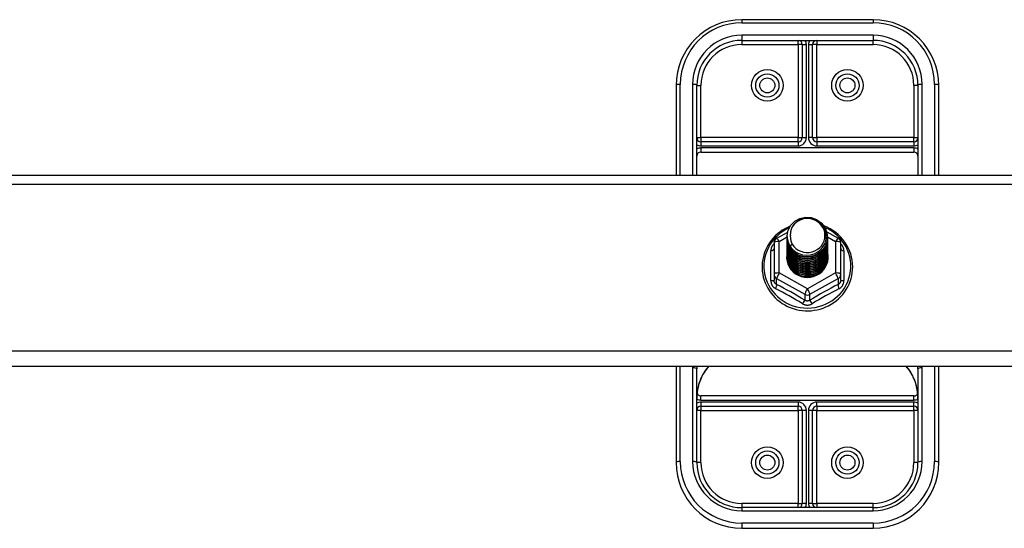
# Model space of a CAD drawing. Header units: inches. Extents: x 40 to 100, y 24.2 to 48.5.
# Tile 49 of 83: x 70 to 77.5, y 37.5 to 41.3. Entities that reach past the tile are written whole.
import ezdxf

# ---------------------------------------------------------------- set-up
doc = ezdxf.new("R2010")
doc.units = ezdxf.units.IN
doc.header["$MEASUREMENT"] = 0
doc.layers.add('Visible Edges(ANSI)', color=7, linetype='Continuous', lineweight=25)
doc.layers.add('Visible Tangent Edges(ANSI)', color=7, linetype='Continuous', lineweight=25)

msp = doc.modelspace()

# ---------------------------------------------------------------- linework, layer by layer
at = {"layer": 'Visible Edges(ANSI)'}
for p, q in [((76.5449, 41.3233), (75.5449, 41.3233)), ((75.5449, 41.1658), (76.5449, 41.1658)), ((76.0055, 41.1343), (76.0055, 40.4261)), ((76.0842, 40.4261), (76.0842, 41.1343)), ((75.0449, 40.8233), (75.0449, 40.1404)), ((75.2023, 40.1404), (75.2023, 40.8233)), ((76.8874, 40.8233), (76.8874, 40.1404)), ((77.0449, 40.1404), (77.0449, 40.8233)), ((75.974, 40.3946), (75.2338, 40.3946)), ((76.8559, 40.3946), (76.1157, 40.3946)), ((75.2338, 40.3159), (76.8559, 40.3159)), ((53.5449, 40.1404), (98.5449, 40.1404)), ((75.8111, 39.6602), (75.895, 39.7071)), ((75.8913, 39.6746), (75.8913, 39.675)), ((76.1931, 39.708), (76.2786, 39.6602)), ((75.7909, 39.6259), (75.7909, 39.3863)), ((75.8913, 39.6621), (75.8913, 39.6625)), ((75.8913, 39.6496), (75.8913, 39.65)), ((75.8913, 39.637), (75.8913, 39.6374)), ((75.8913, 39.6245), (75.8913, 39.6249)), ((75.8913, 39.6119), (75.8913, 39.6124)), ((76.1984, 39.6684), (76.1984, 39.6688)), ((76.1984, 39.6558), (76.1984, 39.6562)), ((76.1984, 39.6433), (76.1984, 39.6437)), ((76.1984, 39.6307), (76.1984, 39.6312)), ((76.1984, 39.6182), (76.1984, 39.6186)), ((76.1984, 39.6057), (76.1984, 39.6061)), ((76.2988, 39.3863), (76.2988, 39.6259)), ((75.8913, 39.5994), (75.8913, 39.5998)), ((75.8913, 39.5869), (75.8913, 39.5873)), ((75.8913, 39.5743), (75.8913, 39.5747)), ((75.8913, 39.5618), (75.8913, 39.5622)), ((75.8913, 39.5492), (75.8913, 39.5497)), ((75.8913, 39.5367), (75.8913, 39.5371)), ((76.1984, 39.5931), (76.1984, 39.5935)), ((76.1984, 39.5806), (76.1984, 39.581)), ((76.1984, 39.5681), (76.1984, 39.5685)), ((76.1984, 39.5555), (76.1984, 39.5559)), ((76.1984, 39.543), (76.1984, 39.5434)), ((76.1984, 39.5304), (76.1984, 39.5309)), ((75.8913, 39.5242), (75.8913, 39.5246)), ((76.1984, 39.5179), (76.1984, 39.5183)), ((75.7909, 39.3863), (75.7909, 39.3415)), ((76.2988, 39.3415), (76.2988, 39.3863)), ((76.0256, 39.3675), (76.0251, 39.3648)), ((98.5449, 38.6837), (53.5449, 38.6837)), ((75.0449, 38.6837), (75.0449, 37.9532)), ((75.2023, 37.9532), (75.2023, 38.6664)), ((76.8874, 38.6664), (76.8874, 37.9532)), ((77.0449, 37.9532), (77.0449, 38.6837)), ((76.8559, 38.4605), (75.2338, 38.4605)), ((75.2338, 38.3818), (75.974, 38.3818)), ((76.0055, 38.3503), (76.0055, 37.6421)), ((76.0842, 37.6421), (76.0842, 38.3503)), ((76.1157, 38.3818), (76.8559, 38.3818)), ((76.5449, 37.6107), (75.5449, 37.6107)), ((75.5449, 37.4532), (76.5449, 37.4532))]:
    msp.add_line(p, q, dxfattribs=at)
at = {"layer": 'Visible Edges(ANSI)', "flags": 128}
for points in [[(75.9145, 39.7525), (75.8933, 39.7432), (75.8727, 39.7326), (75.8529, 39.7207), (75.834, 39.7075), (75.8161, 39.6931), (75.7992, 39.6776), (75.7833, 39.661), (75.7687, 39.6434), (75.7554, 39.6248), (75.7433, 39.6054), (75.7327, 39.5853), (75.7234, 39.5645), (75.7156, 39.5431), (75.7094, 39.5213), (75.7047, 39.4991), (75.7015, 39.4766), (75.6999, 39.454), (75.6999, 39.4313), (75.7015, 39.4087), (75.7046, 39.3863), (75.7093, 39.3641), (75.7156, 39.3422), (75.7233, 39.3209), (75.7326, 39.3001), (75.7432, 39.2799), (75.7552, 39.2605), (75.7686, 39.242), (75.7832, 39.2243), (75.799, 39.2077), (75.8159, 39.1922), (75.8339, 39.1777), (75.8528, 39.1645), (75.8725, 39.1526), (75.8931, 39.142), (75.9143, 39.1328), (75.9362, 39.125), (75.9585, 39.1186), (75.9812, 39.1137), (76.0042, 39.1103), (76.0274, 39.1084), (76.0506, 39.108), (76.0738, 39.1091), (76.0969, 39.1118), (76.1198, 39.1159), (76.1423, 39.1216), (76.1644, 39.1287), (76.186, 39.1372), (76.2069, 39.1471), (76.2271, 39.1584), (76.2464, 39.1709), (76.2649, 39.1847), (76.2823, 39.1997), (76.2987, 39.2158), (76.3139, 39.233), (76.3279, 39.2511), (76.3406, 39.27), (76.352, 39.2898), (76.3619, 39.3103), (76.3704, 39.3314), (76.3774, 39.353), (76.3829, 39.375), (76.3869, 39.3974), (76.3892, 39.4199), (76.39, 39.4426)], [(75.9122, 39.6013), (75.8958, 39.6399), (75.8915, 39.6814), (75.8995, 39.7223), (75.9194, 39.7594), (75.9494, 39.7895), (75.9871, 39.8103), (76.0295, 39.8198), (76.0732, 39.8175), (76.1145, 39.8033), (76.1502, 39.7784), (76.1774, 39.7447), (76.1939, 39.705), (76.1983, 39.6624), (76.1902, 39.6203), (76.1704, 39.5821), (76.1404, 39.5508), (76.1027, 39.5289), (76.0603, 39.5181), (76.0167, 39.5193), (75.9753, 39.5323), (75.9396, 39.5561), (75.9123, 39.5886), (75.8959, 39.6271), (75.8914, 39.6686)], [(75.9308, 39.5767), (75.9536, 39.5578), (75.9798, 39.5437), (76.0083, 39.5348), (76.0382, 39.5316), (76.0682, 39.5341), (76.097, 39.5425), (76.1236, 39.5562), (76.1468, 39.575), (76.1656, 39.5978), (76.1793, 39.6239), (76.1872, 39.6521), (76.1889, 39.6814), (76.1843, 39.7103), (76.1736, 39.7377), (76.1574, 39.7622), (76.1361, 39.783), (76.1108, 39.7989), (76.0827, 39.8092), (76.053, 39.8134), (76.0231, 39.8113), (75.9944, 39.803), (75.9683, 39.7889), (75.9461, 39.7696), (75.929, 39.746)], [(76.39, 39.4426), (76.389, 39.4676), (76.3861, 39.4925), (76.3813, 39.5171), (76.3747, 39.5412), (76.3661, 39.5649), (76.3558, 39.5878), (76.3438, 39.6099), (76.3301, 39.6311), (76.3148, 39.6512), (76.298, 39.6701), (76.2798, 39.6878), (76.2603, 39.704), (76.2396, 39.7189), (76.2178, 39.7322), (76.1951, 39.7439), (76.1715, 39.7539)], [(75.929, 39.746), (75.9277, 39.7435), (75.9265, 39.7409), (75.9254, 39.7383), (75.9243, 39.7358), (75.9232, 39.7331), (75.9222, 39.7305), (75.9213, 39.7278), (75.9204, 39.7251), (75.9196, 39.7224), (75.9189, 39.7197), (75.9182, 39.717), (75.9176, 39.7143), (75.917, 39.7115), (75.9165, 39.7088), (75.9161, 39.706), (75.9157, 39.7032), (75.9154, 39.7004), (75.9152, 39.6976), (75.915, 39.6948), (75.9149, 39.692), (75.9149, 39.6892), (75.9149, 39.6864), (75.915, 39.6836), (75.9151, 39.6808)], [(75.9151, 39.6808), (75.915, 39.678), (75.9149, 39.6752), (75.9149, 39.6724), (75.915, 39.6696), (75.9151, 39.6668), (75.9153, 39.664), (75.9155, 39.6612), (75.9159, 39.6584), (75.9162, 39.6556), (75.9167, 39.6529), (75.9172, 39.6501), (75.9178, 39.6474), (75.9184, 39.6446), (75.9191, 39.6419), (75.9198, 39.6392), (75.9207, 39.6365), (75.9215, 39.6338), (75.9225, 39.6312), (75.9235, 39.6285), (75.9245, 39.6259), (75.9257, 39.6233), (75.9268, 39.6207), (75.9281, 39.6182), (75.9294, 39.6157)], [(75.8913, 39.6746), (75.8914, 39.6702), (75.8916, 39.6657), (75.892, 39.6612), (75.8925, 39.6568), (75.8931, 39.6523), (75.8939, 39.6479), (75.8948, 39.6435), (75.8959, 39.6392), (75.8971, 39.6348), (75.8984, 39.6306), (75.8999, 39.6263), (75.9015, 39.6221), (75.9033, 39.618), (75.9052, 39.6139), (75.9072, 39.6098), (75.9093, 39.6058), (75.9116, 39.6019), (75.914, 39.5981), (75.9165, 39.5943), (75.9191, 39.5906), (75.9219, 39.587), (75.9248, 39.5835), (75.9277, 39.58), (75.9308, 39.5767)], [(75.8913, 39.6621), (75.8926, 39.643), (75.8965, 39.6242), (75.903, 39.6061), (75.9119, 39.5889), (75.923, 39.573), (75.9363, 39.5587), (75.9514, 39.5461), (75.9681, 39.5356), (75.9861, 39.5273), (76.0051, 39.5213), (76.0248, 39.5178), (76.0449, 39.5168), (76.0649, 39.5183), (76.0846, 39.5223), (76.1036, 39.5288), (76.1216, 39.5377), (76.1383, 39.5487), (76.1534, 39.5618), (76.1667, 39.5767), (76.1778, 39.5931), (76.1867, 39.6108), (76.1932, 39.6294), (76.1971, 39.6487), (76.1984, 39.6684)], [(75.8913, 39.6496), (75.8926, 39.6304), (75.8965, 39.6117), (75.903, 39.5935), (75.9119, 39.5764), (75.923, 39.5605), (75.9363, 39.5461), (75.9514, 39.5336), (75.9681, 39.5231), (75.9861, 39.5147), (76.0051, 39.5088), (76.0248, 39.5052), (76.0449, 39.5042), (76.0649, 39.5057), (76.0846, 39.5098), (76.1036, 39.5163), (76.1216, 39.5252), (76.1383, 39.5362), (76.1534, 39.5493), (76.1667, 39.5641), (76.1778, 39.5805), (76.1867, 39.5982), (76.1932, 39.6169), (76.1971, 39.6362), (76.1984, 39.6558)], [(75.8913, 39.637), (75.8926, 39.6179), (75.8965, 39.5991), (75.903, 39.581), (75.9119, 39.5638), (75.923, 39.5479), (75.9363, 39.5336), (75.9514, 39.5211), (75.9681, 39.5105), (75.9861, 39.5022), (76.0051, 39.4962), (76.0248, 39.4927), (76.0449, 39.4917), (76.0649, 39.4932), (76.0846, 39.4973), (76.1036, 39.5038), (76.1216, 39.5126), (76.1383, 39.5237), (76.1534, 39.5367), (76.1667, 39.5516), (76.1778, 39.568), (76.1867, 39.5857), (76.1932, 39.6043), (76.1971, 39.6236), (76.1984, 39.6433)], [(75.8913, 39.6245), (75.8926, 39.6054), (75.8965, 39.5866), (75.903, 39.5684), (75.9119, 39.5513), (75.923, 39.5354), (75.9363, 39.5211), (75.9514, 39.5085), (75.9681, 39.498), (75.9861, 39.4897), (76.0051, 39.4837), (76.0248, 39.4801), (76.0449, 39.4791), (76.0649, 39.4807), (76.0846, 39.4847), (76.1036, 39.4912), (76.1216, 39.5001), (76.1383, 39.5111), (76.1534, 39.5242), (76.1667, 39.5391), (76.1778, 39.5555), (76.1867, 39.5731), (76.1932, 39.5918), (76.1971, 39.6111), (76.1984, 39.6307)], [(75.8913, 39.6119), (75.8926, 39.5928), (75.8965, 39.574), (75.903, 39.5559), (75.9119, 39.5387), (75.923, 39.5229), (75.9363, 39.5085), (75.9514, 39.496), (75.9681, 39.4854), (75.9861, 39.4771), (76.0051, 39.4711), (76.0248, 39.4676), (76.0449, 39.4666), (76.0649, 39.4681), (76.0846, 39.4722), (76.1036, 39.4787), (76.1216, 39.4875), (76.1383, 39.4986), (76.1534, 39.5117), (76.1667, 39.5265), (76.1778, 39.5429), (76.1867, 39.5606), (76.1932, 39.5793), (76.1971, 39.5986), (76.1984, 39.6182)], [(75.8913, 39.5994), (75.8926, 39.5803), (75.8965, 39.5615), (75.903, 39.5434), (75.9119, 39.5262), (75.923, 39.5103), (75.9363, 39.496), (75.9514, 39.4834), (75.9681, 39.4729), (75.9861, 39.4646), (76.0051, 39.4586), (76.0248, 39.4551), (76.0449, 39.4541), (76.0649, 39.4556), (76.0846, 39.4596), (76.1036, 39.4661), (76.1216, 39.475), (76.1383, 39.486), (76.1534, 39.4991), (76.1667, 39.514), (76.1778, 39.5304), (76.1867, 39.5481), (76.1932, 39.5667), (76.1971, 39.586), (76.1984, 39.6057)], [(76.1983, 39.6623), (76.1977, 39.6421), (76.1944, 39.6222), (76.1884, 39.6028), (76.1798, 39.5845), (76.1688, 39.5674), (76.1556, 39.5518), (76.1403, 39.5382), (76.1234, 39.5266), (76.105, 39.5173), (76.0855, 39.5105), (76.0653, 39.5062), (76.0448, 39.5046), (76.0242, 39.5057), (76.004, 39.5094), (75.9846, 39.5157), (75.9662, 39.5245), (75.9493, 39.5356), (75.934, 39.5487), (75.9208, 39.5637), (75.9098, 39.5803), (75.9012, 39.5982), (75.8953, 39.617), (75.892, 39.6364), (75.8914, 39.656)], [(76.1983, 39.6498), (76.1977, 39.6296), (76.1944, 39.6096), (76.1884, 39.5903), (76.1798, 39.5719), (76.1688, 39.5548), (76.1556, 39.5393), (76.1403, 39.5256), (76.1234, 39.514), (76.105, 39.5047), (76.0855, 39.4979), (76.0653, 39.4937), (76.0448, 39.4921), (76.0242, 39.4932), (76.004, 39.4969), (75.9846, 39.5032), (75.9662, 39.512), (75.9493, 39.523), (75.934, 39.5362), (75.9208, 39.5512), (75.9098, 39.5678), (75.9012, 39.5856), (75.8953, 39.6044), (75.892, 39.6238), (75.8914, 39.6435)], [(76.1983, 39.6372), (76.1977, 39.617), (76.1944, 39.5971), (76.1884, 39.5778), (76.1798, 39.5594), (76.1688, 39.5423), (76.1556, 39.5268), (76.1403, 39.5131), (76.1234, 39.5015), (76.105, 39.4922), (76.0855, 39.4854), (76.0653, 39.4811), (76.0448, 39.4795), (76.0242, 39.4806), (76.004, 39.4844), (75.9846, 39.4907), (75.9662, 39.4994), (75.9493, 39.5105), (75.934, 39.5237), (75.9208, 39.5387), (75.9098, 39.5552), (75.9012, 39.5731), (75.8953, 39.5919), (75.892, 39.6113), (75.8914, 39.631)], [(76.1983, 39.6247), (76.1977, 39.6045), (76.1944, 39.5846), (76.1884, 39.5652), (76.1798, 39.5468), (76.1688, 39.5297), (76.1556, 39.5142), (76.1403, 39.5005), (76.1234, 39.489), (76.105, 39.4797), (76.0855, 39.4728), (76.0653, 39.4686), (76.0448, 39.467), (76.0242, 39.4681), (76.004, 39.4718), (75.9846, 39.4781), (75.9662, 39.4869), (75.9493, 39.498), (75.934, 39.5111), (75.9208, 39.5261), (75.9098, 39.5427), (75.9012, 39.5606), (75.8953, 39.5794), (75.892, 39.5988), (75.8914, 39.6184)], [(76.1983, 39.6121), (76.1977, 39.592), (76.1944, 39.572), (76.1884, 39.5527), (76.1798, 39.5343), (76.1688, 39.5172), (76.1556, 39.5017), (76.1403, 39.488), (76.1234, 39.4764), (76.105, 39.4671), (76.0855, 39.4603), (76.0653, 39.4561), (76.0448, 39.4545), (76.0242, 39.4556), (76.004, 39.4593), (75.9846, 39.4656), (75.9662, 39.4744), (75.9493, 39.4854), (75.934, 39.4986), (75.9208, 39.5136), (75.9098, 39.5302), (75.9012, 39.548), (75.8953, 39.5668), (75.892, 39.5862), (75.8914, 39.6059)], [(75.9294, 39.6157), (75.9286, 39.6151), (75.9279, 39.6145), (75.9272, 39.6139), (75.9265, 39.6133), (75.9258, 39.6127), (75.9251, 39.6121), (75.9244, 39.6115), (75.9236, 39.6109), (75.9229, 39.6103), (75.9222, 39.6097), (75.9215, 39.6091), (75.9208, 39.6085), (75.9201, 39.6079), (75.9194, 39.6073), (75.9186, 39.6067), (75.9179, 39.6061), (75.9172, 39.6055), (75.9165, 39.6049), (75.9158, 39.6043), (75.9151, 39.6037), (75.9144, 39.6031), (75.9136, 39.6025), (75.9129, 39.6019), (75.9122, 39.6013)], [(75.8913, 39.5869), (75.8926, 39.5677), (75.8965, 39.549), (75.903, 39.5308), (75.9119, 39.5137), (75.923, 39.4978), (75.9363, 39.4834), (75.9514, 39.4709), (75.9681, 39.4604), (75.9861, 39.452), (76.0051, 39.4461), (76.0248, 39.4425), (76.0449, 39.4415), (76.0649, 39.4431), (76.0846, 39.4471), (76.1036, 39.4536), (76.1216, 39.4625), (76.1383, 39.4735), (76.1534, 39.4866), (76.1667, 39.5014), (76.1778, 39.5179), (76.1867, 39.5355), (76.1932, 39.5542), (76.1971, 39.5735), (76.1984, 39.5931)], [(75.8913, 39.5743), (75.8926, 39.5552), (75.8965, 39.5364), (75.903, 39.5183), (75.9119, 39.5011), (75.923, 39.4852), (75.9363, 39.4709), (75.9514, 39.4584), (75.9681, 39.4478), (75.9861, 39.4395), (76.0051, 39.4335), (76.0248, 39.43), (76.0449, 39.429), (76.0649, 39.4305), (76.0846, 39.4346), (76.1036, 39.4411), (76.1216, 39.4499), (76.1383, 39.461), (76.1534, 39.474), (76.1667, 39.4889), (76.1778, 39.5053), (76.1867, 39.523), (76.1932, 39.5416), (76.1971, 39.561), (76.1984, 39.5806)], [(75.8913, 39.5618), (75.8926, 39.5427), (75.8965, 39.5239), (75.903, 39.5058), (75.9119, 39.4886), (75.923, 39.4727), (75.9363, 39.4584), (75.9514, 39.4458), (75.9681, 39.4353), (75.9861, 39.427), (76.0051, 39.421), (76.0248, 39.4175), (76.0449, 39.4164), (76.0649, 39.418), (76.0846, 39.422), (76.1036, 39.4285), (76.1216, 39.4374), (76.1383, 39.4484), (76.1534, 39.4615), (76.1667, 39.4764), (76.1778, 39.4928), (76.1867, 39.5105), (76.1932, 39.5291), (76.1971, 39.5484), (76.1984, 39.5681)], [(75.8913, 39.5492), (75.8926, 39.5301), (75.8965, 39.5113), (75.903, 39.4932), (75.9119, 39.4761), (75.923, 39.4602), (75.9363, 39.4458), (75.9514, 39.4333), (75.9681, 39.4228), (75.9861, 39.4144), (76.0051, 39.4084), (76.0248, 39.4049), (76.0449, 39.4039), (76.0649, 39.4054), (76.0846, 39.4095), (76.1036, 39.416), (76.1216, 39.4248), (76.1383, 39.4359), (76.1534, 39.449), (76.1667, 39.4638), (76.1778, 39.4802), (76.1867, 39.4979), (76.1932, 39.5166), (76.1971, 39.5359), (76.1984, 39.5555)], [(75.8913, 39.5367), (75.8926, 39.5176), (75.8965, 39.4988), (75.903, 39.4807), (75.9119, 39.4635), (75.923, 39.4476), (75.9363, 39.4333), (75.9514, 39.4207), (75.9681, 39.4102), (75.9861, 39.4019), (76.0051, 39.3959), (76.0248, 39.3924), (76.0449, 39.3914), (76.0649, 39.3929), (76.0846, 39.3969), (76.1036, 39.4035), (76.1216, 39.4123), (76.1383, 39.4234), (76.1534, 39.4364), (76.1667, 39.4513), (76.1778, 39.4677), (76.1867, 39.4854), (76.1932, 39.504), (76.1971, 39.5233), (76.1984, 39.543)], [(75.8913, 39.5242), (75.8926, 39.5051), (75.8965, 39.4863), (75.903, 39.4681), (75.9119, 39.451), (75.923, 39.4351), (75.9363, 39.4208), (75.9514, 39.4082), (75.9681, 39.3977), (75.9861, 39.3893), (76.0051, 39.3834), (76.0248, 39.3798), (76.0449, 39.3788), (76.0649, 39.3804), (76.0846, 39.3844), (76.1036, 39.3909), (76.1216, 39.3998), (76.1383, 39.4108), (76.1534, 39.4239), (76.1667, 39.4387), (76.1778, 39.4552), (76.1867, 39.4728), (76.1932, 39.4915), (76.1971, 39.5108), (76.1984, 39.5304)], [(76.1983, 39.5996), (76.1977, 39.5794), (76.1944, 39.5595), (76.1884, 39.5402), (76.1798, 39.5218), (76.1688, 39.5047), (76.1556, 39.4891), (76.1403, 39.4755), (76.1234, 39.4639), (76.105, 39.4546), (76.0855, 39.4478), (76.0653, 39.4435), (76.0448, 39.4419), (76.0242, 39.443), (76.004, 39.4467), (75.9846, 39.4531), (75.9662, 39.4618), (75.9493, 39.4729), (75.934, 39.486), (75.9208, 39.501), (75.9098, 39.5176), (75.9012, 39.5355), (75.8953, 39.5543), (75.892, 39.5737), (75.8914, 39.5933)], [(76.1983, 39.5871), (76.1977, 39.5669), (76.1944, 39.5469), (76.1884, 39.5276), (76.1798, 39.5092), (76.1688, 39.4921), (76.1556, 39.4766), (76.1403, 39.4629), (76.1234, 39.4513), (76.105, 39.4421), (76.0855, 39.4352), (76.0653, 39.431), (76.0448, 39.4294), (76.0242, 39.4305), (76.004, 39.4342), (75.9846, 39.4405), (75.9662, 39.4493), (75.9493, 39.4603), (75.934, 39.4735), (75.9208, 39.4885), (75.9098, 39.5051), (75.9012, 39.5229), (75.8953, 39.5417), (75.892, 39.5611), (75.8914, 39.5808)], [(76.1983, 39.5745), (76.1977, 39.5543), (76.1944, 39.5344), (76.1884, 39.5151), (76.1798, 39.4967), (76.1688, 39.4796), (76.1556, 39.4641), (76.1403, 39.4504), (76.1234, 39.4388), (76.105, 39.4295), (76.0855, 39.4227), (76.0653, 39.4184), (76.0448, 39.4169), (76.0242, 39.4179), (76.004, 39.4217), (75.9846, 39.428), (75.9662, 39.4367), (75.9493, 39.4478), (75.934, 39.461), (75.9208, 39.476), (75.9098, 39.4926), (75.9012, 39.5104), (75.8953, 39.5292), (75.892, 39.5486), (75.8914, 39.5683)], [(76.1983, 39.562), (76.1977, 39.5418), (76.1944, 39.5219), (76.1884, 39.5025), (76.1798, 39.4842), (76.1688, 39.467), (76.1556, 39.4515), (76.1403, 39.4378), (76.1234, 39.4263), (76.105, 39.417), (76.0855, 39.4102), (76.0653, 39.4059), (76.0448, 39.4043), (76.0242, 39.4054), (76.004, 39.4091), (75.9846, 39.4154), (75.9662, 39.4242), (75.9493, 39.4353), (75.934, 39.4484), (75.9208, 39.4634), (75.9098, 39.48), (75.9012, 39.4979), (75.8953, 39.5167), (75.892, 39.5361), (75.8914, 39.5557)], [(76.1983, 39.5495), (76.1977, 39.5293), (76.1944, 39.5093), (76.1884, 39.49), (76.1798, 39.4716), (76.1688, 39.4545), (76.1556, 39.439), (76.1403, 39.4253), (76.1234, 39.4137), (76.105, 39.4044), (76.0855, 39.3976), (76.0653, 39.3934), (76.0448, 39.3918), (76.0242, 39.3929), (76.004, 39.3966), (75.9846, 39.4029), (75.9662, 39.4117), (75.9493, 39.4227), (75.934, 39.4359), (75.9208, 39.4509), (75.9098, 39.4675), (75.9012, 39.4853), (75.8953, 39.5041), (75.892, 39.5235), (75.8914, 39.5432)], [(76.1983, 39.5369), (76.1977, 39.5167), (76.1944, 39.4968), (76.1884, 39.4775), (76.1798, 39.4591), (76.1688, 39.442), (76.1556, 39.4264), (76.1403, 39.4128), (76.1234, 39.4012), (76.105, 39.3919), (76.0855, 39.3851), (76.0653, 39.3808), (76.0448, 39.3792), (76.0242, 39.3803), (76.004, 39.384), (75.9846, 39.3904), (75.9662, 39.3991), (75.9493, 39.4102), (75.934, 39.4233), (75.9208, 39.4384), (75.9098, 39.4549), (75.9012, 39.4728), (75.8953, 39.4916), (75.892, 39.511), (75.8914, 39.5306)], [(76.0251, 39.3648), (76.0165, 39.3662), (76.0081, 39.3681), (75.9998, 39.3705), (75.9916, 39.3732), (75.9836, 39.3764), (75.9758, 39.3801), (75.9682, 39.3841), (75.9608, 39.3886), (75.9538, 39.3935), (75.947, 39.3987), (75.9406, 39.4042), (75.9345, 39.4102), (75.9287, 39.4164), (75.9233, 39.423), (75.9183, 39.4298), (75.9138, 39.4369), (75.9096, 39.4442), (75.9059, 39.4517), (75.9026, 39.4594), (75.8998, 39.4673), (75.8975, 39.4754), (75.8956, 39.4836), (75.8943, 39.4918), (75.8934, 39.5001)], [(76.1983, 39.5244), (76.1981, 39.509), (76.1963, 39.4937), (76.193, 39.4787), (76.1881, 39.464), (76.1817, 39.45), (76.1738, 39.4366), (76.1647, 39.4241), (76.1542, 39.4125), (76.1426, 39.4021), (76.13, 39.3928), (76.1166, 39.3849), (76.1023, 39.3783), (76.0875, 39.3731), (76.0722, 39.3694), (76.0566, 39.3673), (76.0409, 39.3667), (76.0253, 39.3677), (76.0098, 39.3702), (75.9947, 39.3742), (75.9802, 39.3797), (75.9663, 39.3865), (75.9532, 39.3948), (75.9411, 39.4042), (75.9301, 39.4148)], [(76.0512, 39.3665), (76.061, 39.3673), (76.0707, 39.3687), (76.0803, 39.3708), (76.0897, 39.3734), (76.099, 39.3765), (76.108, 39.3803), (76.1168, 39.3846), (76.1253, 39.3894), (76.1335, 39.3947), (76.1413, 39.4006), (76.1487, 39.4069), (76.1557, 39.4136), (76.1622, 39.4208), (76.1683, 39.4283), (76.1738, 39.4362), (76.1789, 39.4444), (76.1834, 39.453), (76.1873, 39.4618), (76.1907, 39.4708), (76.1934, 39.48), (76.1956, 39.4893), (76.1972, 39.4988), (76.1981, 39.5083), (76.1984, 39.5179)], [(75.2599, 38.6418), (75.253, 38.631), (75.2464, 38.6197), (75.2346, 38.5959), (75.2247, 38.5712), (75.2166, 38.5456), (75.2103, 38.5194), (75.2059, 38.4927), (75.2032, 38.4659), (75.2023, 38.4391)], [(75.2599, 38.6418), (75.2758, 38.6633), (75.2934, 38.6837)], [(76.7963, 38.6837), (76.8139, 38.6633), (76.8298, 38.6418)], [(76.8874, 38.4391), (76.8865, 38.4659), (76.8838, 38.4927), (76.8794, 38.5194), (76.8731, 38.5456), (76.865, 38.5712), (76.8551, 38.5959), (76.8433, 38.6197), (76.8367, 38.631), (76.8298, 38.6418)]]:
    msp.add_lwpolyline(points, dxfattribs=at)
at = {"layer": 'Visible Edges(ANSI)'}
for centre in [(75.7397, 40.8233), (76.35, 40.8233), (75.7397, 37.9532), (76.35, 37.9532)]:
    msp.add_circle(centre, 0.0886, dxfattribs=at)
for centre, radius, start, end in [((75.5449, 40.8233), 0.5, 90, 180), ((76.5449, 40.8233), 0.5, 0, 90), ((75.5449, 40.8233), 0.3425, 90, 180), ((75.974, 41.1343), 0.0315, 0, 90), ((76.1157, 41.1343), 0.0315, 90, 180), ((76.5449, 40.8233), 0.3425, 0, 90), ((75.2338, 40.4261), 0.0315, 180, 270), ((75.974, 40.4261), 0.0315, 270, 0), ((76.1157, 40.4261), 0.0315, 180, 270), ((76.8559, 40.4261), 0.0315, 270, 0), ((75.2338, 40.2844), 0.0315, 90, 180), ((76.8559, 40.2844), 0.0315, 0, 90), ((75.8303, 39.6259), 0.0394, 119.17447, 180), ((76.2594, 39.6259), 0.0394, 0, 60.82553), ((75.2338, 38.492), 0.0315, 201.14813, 270), ((76.8559, 38.492), 0.0315, 270, 338.85185), ((75.2338, 38.3503), 0.0315, 90, 180), ((75.974, 38.3503), 0.0315, 0, 90), ((76.1157, 38.3503), 0.0315, 90, 180), ((76.8559, 38.3503), 0.0315, 0, 90), ((75.5449, 37.9532), 0.5, 180, 270), ((75.5449, 37.9532), 0.3425, 180, 270), ((76.5449, 37.9532), 0.3425, 270, 0), ((76.5449, 37.9532), 0.5, 270, 0), ((75.974, 37.6421), 0.0315, 270, 0), ((76.1157, 37.6421), 0.0315, 180, 270)]:
    msp.add_arc(centre, radius, start, end, dxfattribs=at)
for centre, major_axis, start_param, end_param in [((76.0449, 39.6811), (0.1339, 0), 3.671471, 8.899926), ((76.0449, 39.6761), (0.1535, 0), 3.669461, 3.875388), ((76.0449, 39.5161), (-0.1585, 0), 6.031366, 9.674843)]:
    msp.add_ellipse(centre, major_axis=major_axis, ratio=0.966998, start_param=start_param, end_param=end_param, dxfattribs=at)
at = {"layer": 'Visible Tangent Edges(ANSI)'}
for p, q in [((75.5449, 41.3233), (75.5449, 41.2998)), ((75.5449, 41.2998), (76.5449, 41.2998)), ((76.5449, 41.3233), (76.5449, 41.2998)), ((76.5449, 41.2053), (75.5449, 41.2053)), ((75.5449, 41.2053), (75.5449, 41.1658)), ((76.5449, 41.2053), (76.5449, 41.1658)), ((75.5449, 41.1658), (75.5449, 41.1343)), ((75.5449, 41.1343), (75.974, 41.1343)), ((75.974, 41.1343), (75.974, 41.1658)), ((75.974, 41.1343), (75.974, 40.4261)), ((76.0055, 41.1343), (75.974, 41.1343)), ((76.0055, 41.1343), (76.037, 41.1343)), ((76.037, 40.4261), (76.037, 41.1343)), ((76.0527, 41.1343), (76.0527, 40.4261)), ((76.0527, 41.1343), (76.0842, 41.1343)), ((76.1157, 41.1343), (76.0842, 41.1343)), ((76.1157, 41.1658), (76.1157, 41.1343)), ((76.1157, 41.1343), (76.5449, 41.1343)), ((76.1157, 40.4261), (76.1157, 41.1343)), ((76.5449, 41.1343), (76.5449, 41.1658)), ((75.0764, 40.1404), (75.0764, 40.8313)), ((75.1708, 40.8313), (75.1708, 40.1404)), ((75.2023, 40.8233), (75.2338, 40.8233)), ((75.2338, 40.4261), (75.2338, 40.8233)), ((76.8559, 40.8233), (76.8559, 40.4261)), ((76.8874, 40.8233), (76.8559, 40.8233)), ((76.9189, 40.1404), (76.9189, 40.8313)), ((77.0134, 40.8313), (77.0134, 40.1404)), ((75.2023, 40.4261), (75.2338, 40.4261)), ((75.974, 40.4261), (75.2338, 40.4261)), ((75.2338, 40.4261), (75.2338, 40.3946)), ((75.974, 40.3946), (75.974, 40.4261)), ((75.974, 40.4261), (76.0055, 40.4261)), ((76.0055, 40.4261), (76.037, 40.4261)), ((76.0842, 40.4261), (76.0527, 40.4261)), ((76.0842, 40.4261), (76.1157, 40.4261)), ((76.8559, 40.4261), (76.1157, 40.4261)), ((76.1157, 40.4261), (76.1157, 40.3946)), ((76.8559, 40.4261), (76.8874, 40.4261)), ((76.8559, 40.3946), (76.8559, 40.4261)), ((75.2338, 40.3946), (75.2338, 40.3631)), ((75.2338, 40.3631), (75.974, 40.3631)), ((75.974, 40.3946), (75.974, 40.3631)), ((76.1157, 40.3946), (76.1157, 40.3631)), ((76.1157, 40.3631), (76.8559, 40.3631)), ((76.8559, 40.3946), (76.8559, 40.3631)), ((75.2338, 40.3474), (75.2338, 40.3159)), ((76.8559, 40.3474), (75.2338, 40.3474)), ((76.8559, 40.3474), (76.8559, 40.3159)), ((53.5449, 40.0707), (98.5449, 40.0707)), ((75.8303, 39.6359), (75.8914, 39.67)), ((75.8303, 39.3963), (75.8303, 39.6359)), ((76.1984, 39.67), (76.2594, 39.6359)), ((76.2594, 39.6359), (76.2594, 39.3963)), ((75.7667, 39.3385), (75.7667, 39.5657)), ((76.323, 39.5657), (76.323, 39.3385)), ((76.0449, 39.2765), (75.8303, 39.3963)), ((76.2594, 39.3963), (76.0449, 39.2765)), ((75.8106, 39.3533), (76.0252, 39.2335)), ((75.8106, 39.3085), (75.8106, 39.3533)), ((76.0645, 39.2335), (76.2791, 39.3533)), ((76.2791, 39.3533), (76.2791, 39.3085)), ((76.0252, 39.2335), (76.0252, 39.1887)), ((76.0645, 39.1887), (76.0645, 39.2335)), ((98.5449, 38.801), (53.5449, 38.801)), ((75.0764, 37.9612), (75.0764, 38.6837)), ((75.1708, 38.6744), (75.1708, 37.9612)), ((76.9189, 37.9612), (76.9189, 38.6744)), ((77.0134, 38.6837), (77.0134, 37.9612)), ((75.2338, 38.429), (75.2338, 38.4605)), ((75.2338, 38.429), (76.8559, 38.429)), ((75.974, 38.4133), (75.2338, 38.4133)), ((75.2338, 38.4133), (75.2338, 38.3818)), ((75.974, 38.4133), (75.974, 38.3818)), ((76.1157, 38.3818), (76.1157, 38.4133)), ((76.8559, 38.4133), (76.1157, 38.4133)), ((76.8559, 38.429), (76.8559, 38.4605)), ((76.8559, 38.3818), (76.8559, 38.4133)), ((75.2338, 38.3503), (75.2023, 38.3503)), ((75.2338, 38.3818), (75.2338, 38.3503)), ((75.2338, 38.3503), (75.974, 38.3503)), ((75.2338, 37.9532), (75.2338, 38.3503)), ((75.974, 38.3503), (75.974, 38.3818)), ((75.974, 38.3503), (75.974, 37.6421)), ((76.0055, 38.3503), (75.974, 38.3503)), ((76.037, 38.3503), (76.0055, 38.3503)), ((76.037, 37.6421), (76.037, 38.3503)), ((76.0842, 38.3503), (76.0527, 38.3503)), ((76.0527, 38.3503), (76.0527, 37.6421)), ((76.1157, 38.3503), (76.0842, 38.3503)), ((76.1157, 38.3818), (76.1157, 38.3503)), ((76.1157, 38.3503), (76.8559, 38.3503)), ((76.1157, 37.6421), (76.1157, 38.3503)), ((76.8559, 38.3503), (76.8559, 38.3818)), ((76.8559, 38.3503), (76.8559, 37.9532)), ((76.8874, 38.3503), (76.8559, 38.3503)), ((75.2338, 37.9532), (75.2023, 37.9532)), ((76.8874, 37.9532), (76.8559, 37.9532)), ((75.974, 37.6421), (75.5449, 37.6421)), ((75.5449, 37.6421), (75.5449, 37.6107)), ((75.5449, 37.6107), (75.5449, 37.5872)), ((75.5449, 37.5872), (76.5449, 37.5872)), ((75.974, 37.6107), (75.974, 37.6421)), ((75.974, 37.6421), (76.0055, 37.6421)), ((76.037, 37.6421), (76.0055, 37.6421)), ((76.0842, 37.6421), (76.0527, 37.6421)), ((76.0842, 37.6421), (76.1157, 37.6421)), ((76.5449, 37.6421), (76.1157, 37.6421)), ((76.1157, 37.6421), (76.1157, 37.6107)), ((76.5449, 37.6107), (76.5449, 37.6421)), ((76.5449, 37.5872), (76.5449, 37.6107)), ((76.5449, 37.4927), (75.5449, 37.4927)), ((75.5449, 37.4927), (75.5449, 37.4532)), ((76.5449, 37.4927), (76.5449, 37.4532))]:
    msp.add_line(p, q, dxfattribs=at)
at = {"layer": 'Visible Tangent Edges(ANSI)', "flags": 128}
for points in [[(75.7909, 39.6184), (75.789, 39.6166), (75.7872, 39.6148), (75.7855, 39.6129), (75.7838, 39.6109), (75.7822, 39.6089), (75.7806, 39.6069), (75.7792, 39.6048), (75.7778, 39.6027), (75.7765, 39.6005), (75.7752, 39.5983), (75.7741, 39.5961), (75.773, 39.5939), (75.772, 39.5916), (75.7711, 39.5893), (75.7702, 39.587), (75.7695, 39.5846), (75.7688, 39.5823), (75.7683, 39.5799), (75.7678, 39.5776), (75.7674, 39.5752), (75.7671, 39.5728), (75.7669, 39.5704), (75.7667, 39.5681), (75.7667, 39.5657)], [(76.323, 39.5657), (76.323, 39.5681), (76.3228, 39.5704), (76.3226, 39.5728), (76.3223, 39.5752), (76.3219, 39.5776), (76.3214, 39.5799), (76.3209, 39.5823), (76.3202, 39.5846), (76.3195, 39.587), (76.3186, 39.5893), (76.3177, 39.5916), (76.3167, 39.5939), (76.3157, 39.5961), (76.3145, 39.5983), (76.3133, 39.6005), (76.3119, 39.6027), (76.3105, 39.6048), (76.3091, 39.6069), (76.3075, 39.6089), (76.3059, 39.6109), (76.3042, 39.6129), (76.3025, 39.6148), (76.3007, 39.6166), (76.2988, 39.6184)], [(75.7667, 39.3385), (75.7668, 39.3353), (75.767, 39.332), (75.7673, 39.3288), (75.7678, 39.3256), (75.7684, 39.3224), (75.7692, 39.3192), (75.7701, 39.3161), (75.7712, 39.313), (75.7724, 39.3101), (75.7737, 39.3071), (75.7751, 39.3043), (75.7767, 39.3015), (75.7784, 39.2988), (75.7802, 39.2962), (75.7822, 39.2937), (75.7842, 39.2912), (75.7864, 39.2889), (75.7886, 39.2867), (75.791, 39.2846), (75.7934, 39.2827), (75.796, 39.2808), (75.7986, 39.2791), (75.8013, 39.2775), (75.804, 39.276)], [(75.8106, 39.3085), (75.8092, 39.3092), (75.8077, 39.31), (75.8064, 39.3108), (75.805, 39.3117), (75.8037, 39.3127), (75.8025, 39.3138), (75.8013, 39.3149), (75.8002, 39.3161), (75.7991, 39.3173), (75.7981, 39.3187), (75.7971, 39.32), (75.7962, 39.3214), (75.7954, 39.3229), (75.7946, 39.3244), (75.7939, 39.326), (75.7933, 39.3276), (75.7927, 39.3292), (75.7923, 39.3309), (75.7918, 39.3326), (75.7915, 39.3344), (75.7913, 39.3361), (75.7911, 39.3379), (75.791, 39.3397), (75.7909, 39.3415)], [(76.2988, 39.3415), (76.2988, 39.3397), (76.2986, 39.3379), (76.2985, 39.3361), (76.2982, 39.3344), (76.2979, 39.3326), (76.2975, 39.3309), (76.297, 39.3292), (76.2964, 39.3276), (76.2958, 39.326), (76.2951, 39.3244), (76.2943, 39.3229), (76.2935, 39.3214), (76.2926, 39.32), (76.2917, 39.3187), (76.2906, 39.3173), (76.2896, 39.3161), (76.2884, 39.3149), (76.2872, 39.3138), (76.286, 39.3127), (76.2847, 39.3117), (76.2833, 39.3108), (76.282, 39.31), (76.2806, 39.3092), (76.2791, 39.3085)], [(76.2857, 39.276), (76.2884, 39.2775), (76.2911, 39.2791), (76.2937, 39.2808), (76.2963, 39.2827), (76.2987, 39.2846), (76.3011, 39.2867), (76.3033, 39.2889), (76.3055, 39.2912), (76.3075, 39.2937), (76.3095, 39.2962), (76.3113, 39.2988), (76.313, 39.3015), (76.3146, 39.3043), (76.316, 39.3071), (76.3173, 39.3101), (76.3185, 39.313), (76.3196, 39.3161), (76.3205, 39.3192), (76.3213, 39.3224), (76.3219, 39.3256), (76.3224, 39.3288), (76.3227, 39.332), (76.323, 39.3353), (76.323, 39.3385)], [(76.0075, 39.1624), (76.0103, 39.1607), (76.0132, 39.1592), (76.0162, 39.1578), (76.0193, 39.1566), (76.0223, 39.1555), (76.0255, 39.1545), (76.0287, 39.1537), (76.0319, 39.153), (76.0351, 39.1525), (76.0383, 39.1521), (76.0416, 39.1519), (76.0449, 39.1518), (76.0482, 39.1519), (76.0514, 39.1521), (76.0547, 39.1525), (76.0579, 39.153), (76.0611, 39.1537), (76.0643, 39.1545), (76.0674, 39.1555), (76.0705, 39.1566), (76.0735, 39.1579), (76.0765, 39.1592), (76.0794, 39.1607), (76.0822, 39.1624)], [(76.0645, 39.1887), (76.0631, 39.1878), (76.0615, 39.1869), (76.06, 39.1861), (76.0584, 39.1854), (76.0567, 39.1848), (76.0551, 39.1842), (76.0534, 39.1837), (76.0517, 39.1833), (76.05, 39.183), (76.0483, 39.1828), (76.0466, 39.1827), (76.0449, 39.1826), (76.0431, 39.1827), (76.0414, 39.1828), (76.0397, 39.183), (76.038, 39.1833), (76.0363, 39.1837), (76.0346, 39.1842), (76.033, 39.1847), (76.0314, 39.1854), (76.0298, 39.1861), (76.0282, 39.1869), (76.0267, 39.1878), (76.0252, 39.1887)], [(75.2602, 38.6427), (75.2554, 38.6354), (75.2508, 38.6279), (75.2464, 38.6202), (75.2422, 38.6123), (75.2383, 38.6043), (75.2345, 38.5961), (75.231, 38.5879), (75.2277, 38.5795), (75.2246, 38.5711), (75.2217, 38.5627), (75.219, 38.5541), (75.2165, 38.5455), (75.2142, 38.5368), (75.2121, 38.528), (75.2103, 38.5192), (75.2086, 38.5104), (75.2071, 38.5015), (75.2058, 38.4926), (75.2048, 38.4837), (75.2039, 38.4748), (75.2032, 38.4658), (75.2027, 38.4569), (75.2024, 38.448), (75.2023, 38.4391)], [(76.8874, 38.4391), (76.8873, 38.448), (76.887, 38.4569), (76.8865, 38.4658), (76.8858, 38.4748), (76.8849, 38.4837), (76.8839, 38.4926), (76.8826, 38.5015), (76.8811, 38.5104), (76.8794, 38.5192), (76.8776, 38.528), (76.8755, 38.5368), (76.8732, 38.5455), (76.8707, 38.5541), (76.868, 38.5626), (76.8652, 38.5711), (76.8621, 38.5795), (76.8587, 38.5879), (76.8552, 38.5961), (76.8514, 38.6043), (76.8475, 38.6123), (76.8433, 38.6202), (76.8389, 38.6279), (76.8343, 38.6354), (76.8295, 38.6427)]]:
    msp.add_lwpolyline(points, dxfattribs=at)
at = {"layer": 'Visible Tangent Edges(ANSI)'}
for centre, radius in [((75.7397, 40.8233), 0.1201), ((75.7397, 40.8233), 0.0571), ((76.35, 40.8233), 0.1201), ((76.35, 40.8233), 0.0571), ((75.7397, 37.9532), 0.1201), ((76.35, 37.9532), 0.1201), ((75.7397, 37.9532), 0.0571), ((76.35, 37.9532), 0.0571)]:
    msp.add_circle(centre, radius, dxfattribs=at)
for centre, radius, start, end in [((75.5449, 40.8313), 0.4685, 90, 180), ((76.5449, 40.8313), 0.4685, 0, 90), ((75.5449, 40.8313), 0.374, 90, 180), ((76.5449, 40.8313), 0.374, 0, 90), ((75.5449, 40.8233), 0.311, 90, 180), ((75.974, 41.1343), 0.063, 0, 30), ((76.1157, 41.1343), 0.063, 150, 180), ((76.5449, 40.8233), 0.311, 0, 90), ((75.974, 40.4261), 0.063, 270, 0), ((76.1157, 40.4261), 0.063, 180, 270), ((75.2338, 40.4261), 0.063, 240, 270), ((76.8559, 40.4261), 0.063, 270, 300), ((75.2338, 40.2844), 0.063, 90, 120), ((76.8559, 40.2844), 0.063, 60, 90), ((75.2338, 38.492), 0.063, 240, 270), ((75.2338, 38.3503), 0.063, 90, 120), ((75.974, 38.3503), 0.063, 0, 90), ((76.1157, 38.3503), 0.063, 90, 180), ((76.8559, 38.492), 0.063, 270, 300), ((76.8559, 38.3503), 0.063, 60, 90), ((75.5449, 37.9612), 0.4685, 180, 270), ((75.5449, 37.9612), 0.374, 180, 270), ((75.5449, 37.9532), 0.311, 180, 270), ((76.5449, 37.9612), 0.4685, 270, 0), ((76.5449, 37.9612), 0.374, 270, 0), ((76.5449, 37.9532), 0.311, 270, 0), ((75.974, 37.6421), 0.063, 330, 0), ((76.1157, 37.6421), 0.063, 180, 210)]:
    msp.add_arc(centre, radius, start, end, dxfattribs=at)
for centre, major_axis, ratio, start_param, end_param in [((75.0764, 40.8233), (-0.0315, 0), 0.254784, 4.712389, 6.283185), ((75.1708, 40.8233), (0.0315, 0), 0.254784, 0, 1.570796), ((76.9189, 40.8233), (-0.0315, 0), 0.254784, 4.712389, 6.283185), ((77.0134, 40.8233), (0.0315, 0), 0.254784, 0, 1.570796), ((76.0449, 39.4486), (0.3308, 0), 0.966998, 2.000874, 7.433991), ((75.8303, 39.6259), (-0.0394, 0), 0.254784, 4.712389, 6.283185), ((75.8303, 39.6259), (-0.0192, 0.0344), 0.127392, 4.936728, 6.283185), ((76.2594, 39.6259), (0.0192, 0.0344), 0.127392, 0, 1.346458), ((76.2594, 39.6259), (0.0394, 0), 0.254784, 0, 1.570796), ((75.7515, 39.581), (0.0394, 0), 0.420933, 5.107073, 6.283185), ((76.3382, 39.581), (-0.0394, 0), 0.420933, 0, 1.176113), ((75.8303, 39.3863), (-0.0394, 0), 0.254784, 4.712389, 6.283185), ((75.8303, 39.3863), (-0.0394, 0), 0.966998, 0, 1.047198), ((75.8303, 39.3863), (-0.0192, -0.0344), 0.127392, 4.48805, 6.058847), ((76.2594, 39.3863), (0.0394, 0), 0.254784, 0, 1.570796), ((76.2594, 39.3863), (0.0192, -0.0344), 0.127392, 0.224339, 1.795135), ((76.2594, 39.3863), (0.0394, 0), 0.966998, 5.235988, 6.283185), ((75.7515, 39.3415), (0.0394, 0), 0.080687, 5.107073, 6.283185), ((75.7909, 39.2755), (0.0178, 0.0351), 0.295528, 4.874003, 6.050115), ((75.9179, 39.072), (-0.6046, 0.361), 0.220649, 4.666525, 5.020223), ((76.1718, 39.072), (-0.6046, -0.361), 0.220649, 4.404555, 4.758253), ((76.2988, 39.2755), (-0.0178, 0.0351), 0.295528, 0.23307, 1.409183), ((76.3382, 39.3415), (-0.0394, 0), 0.080687, 0, 1.176113), ((75.9058, 39.0517), (0.5734, -0.3423), 0.220649, 1.524932, 1.878631), ((76.0449, 39.2665), (-0.0192, -0.0344), 0.127392, 4.48805, 6.058847), ((76.0449, 39.2665), (0.0394, 0), 0.966998, 4.18879, 5.235988), ((76.0449, 39.2665), (0.0192, -0.0344), 0.127392, 0.224339, 1.795135), ((76.1839, 39.0517), (0.5734, 0.3423), 0.220649, 1.262962, 1.61666), ((76.0055, 39.1557), (0.0205, 0.0336), 0.044718, 0.222707, 1.398819), ((76.0842, 39.1557), (-0.0205, 0.0336), 0.044718, 4.884366, 6.060479), ((75.5567, 38.6744), (-0.3858, 0), 0.966998, 6.258215, 6.283185), ((75.1708, 38.6664), (0.0315, 0), 0.254784, 0, 1.570796), ((75.5567, 38.6664), (-0.3543, 0), 0.966998, 6.232556, 6.283185), ((75.2338, 38.6594), (0.0261, -0.0177), 0.213186, 0, 0.143295), ((75.5567, 38.4551), (-0.3543, 0), 0.966998, 5.552773, 5.703682), ((76.533, 38.4551), (-0.3543, 0), 0.966998, 3.721096, 3.872005), ((76.8559, 38.6594), (-0.0261, -0.0177), 0.213186, 6.139891, 6.283185), ((76.533, 38.6664), (0.3543, 0), 0.966998, 0, 0.050629), ((76.9189, 38.6664), (-0.0315, 0), 0.254784, 4.712389, 6.283185), ((76.533, 38.6744), (0.3858, 0), 0.966998, 0, 0.02497), ((75.0764, 37.9532), (-0.0315, 0), 0.254784, 4.712389, 6.283185), ((75.1708, 37.9532), (0.0315, 0), 0.254784, 0, 1.570796), ((76.9189, 37.9532), (-0.0315, 0), 0.254784, 4.712389, 6.283185), ((77.0134, 37.9532), (0.0315, 0), 0.254784, 0, 1.570796)]:
    msp.add_ellipse(centre, major_axis=major_axis, ratio=ratio, start_param=start_param, end_param=end_param, dxfattribs=at)

doc.saveas('drawing.dxf')
